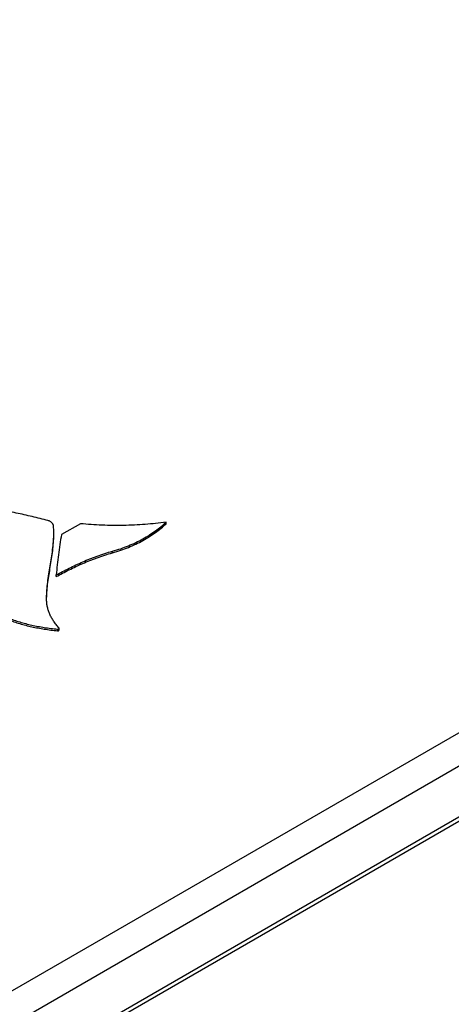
# Model space of a CAD drawing. Header units: inches. Extents: x 0 to 34, y 0 to 22.
# Tile 35 of 37: x 29.6 to 30.4, y 17.2 to 19.1. Entities that reach past the tile are written whole.
import ezdxf

# ---------------------------------------------------------------- set-up
doc = ezdxf.new("R2010")
doc.units = ezdxf.units.IN
doc.header["$LTSCALE"] = 1.87
doc.header["$MEASUREMENT"] = 0
doc.layers.get('0').update_dxf_attribs({"linetype": 'CONTINUOUS'})

msp = doc.modelspace()

# ---------------------------------------------------------------- linework, layer by layer
at = {"color": 7, "linetype": 'CONTINUOUS'}
for p, q in [((27.8881, 16.2724), (32.8284, 19.1248)), ((27.9165, 16.2239), (32.8567, 19.0763)), ((27.9179, 16.1266), (32.8582, 18.9791)), ((27.9179, 16.1185), (32.2847, 18.6398)), ((29.7036, 18.1485), (29.6664, 18.1276)), ((29.8693, 18.1483), (29.8693, 18.1515)), ((29.7655, 18.0921), (29.7655, 18.0953)), ((29.656, 18.046), (29.656, 18.0493)), ((29.6376, 18.0008), (29.6376, 18.0033)), ((29.659, 17.941), (29.659, 17.9442)), ((29.6618, 17.946), (29.6614, 17.9468)), ((29.6618, 17.9427), (29.6618, 17.946))]:
    msp.add_line(p, q, dxfattribs=at)
msp.add_arc((29.4704, 18.1302), 0.1811, 359.9353, 4.679, dxfattribs=at)
for points, knots in [([(29.6403, 18.1546), (29.6301, 18.1573), (29.6098, 18.1624), (29.5788, 18.1693), (29.5473, 18.1754), (29.5261, 18.179), (29.5153, 18.1807)], [0, 0, 0, 0, 0.246417, 0.493523, 0.743873, 1, 1, 1, 1]), ([(29.6509, 18.145), (29.6509, 18.1454), (29.6507, 18.1461), (29.6504, 18.1469), (29.65, 18.1476), (29.6496, 18.1483), (29.6489, 18.1493), (29.6479, 18.1504), (29.6464, 18.1517), (29.6446, 18.1529), (29.6426, 18.1539), (29.6411, 18.1544), (29.6403, 18.1546)], [0, 0, 0, 0, 0.08651, 0.134175, 0.184788, 0.238316, 0.294695, 0.4156, 0.546905, 0.6881, 0.839025, 1, 1, 1, 1]), ([(29.8693, 18.1515), (29.8625, 18.1506), (29.8489, 18.1489), (29.8284, 18.147), (29.8077, 18.1457), (29.7868, 18.145), (29.7659, 18.145), (29.745, 18.1456), (29.7243, 18.1467), (29.7105, 18.1478), (29.7036, 18.1485)], [0, 0, 0, 0, 0.123076, 0.247447, 0.372754, 0.498626, 0.62468, 0.750525, 0.875765, 1, 1, 1, 1]), ([(29.7655, 18.0953), (29.7708, 18.0968), (29.7812, 18.0999), (29.7962, 18.1056), (29.8105, 18.1119), (29.824, 18.1189), (29.8367, 18.1264), (29.8485, 18.1344), (29.8593, 18.1427), (29.8661, 18.1485), (29.8693, 18.1515)], [0, 0, 0, 0, 0.138219, 0.273057, 0.404376, 0.531986, 0.655645, 0.775075, 0.889968, 1, 1, 1, 1]), ([(29.7655, 18.0921), (29.7708, 18.0936), (29.7812, 18.0967), (29.7962, 18.1024), (29.8105, 18.1087), (29.824, 18.1157), (29.8367, 18.1232), (29.8485, 18.1311), (29.8593, 18.1395), (29.8661, 18.1453), (29.8693, 18.1483)], [0, 0, 0, 0, 0.138219, 0.273057, 0.404376, 0.531986, 0.655645, 0.775075, 0.889968, 1, 1, 1, 1]), ([(29.6376, 18.0033), (29.6376, 18.006), (29.6377, 18.0114), (29.6383, 18.0221), (29.6397, 18.0353), (29.6419, 18.0511), (29.6446, 18.0668), (29.6472, 18.0825), (29.6494, 18.0982), (29.6508, 18.1114), (29.6514, 18.122), (29.6515, 18.1273), (29.6515, 18.13)], [0, 0, 0, 0, 0.063286, 0.126239, 0.251535, 0.376434, 0.501146, 0.625715, 0.750187, 0.874767, 0.937253, 1, 1, 1, 1]), ([(29.6376, 18.0033), (29.6377, 18.006), (29.6379, 18.0112), (29.6386, 18.0216), (29.64, 18.0345), (29.6423, 18.0498), (29.6448, 18.0651), (29.6473, 18.0804), (29.6495, 18.0958), (29.6508, 18.1086), (29.6514, 18.119), (29.6515, 18.1242), (29.6515, 18.1268)], [0, 0, 0, 0, 0.063166, 0.126051, 0.251302, 0.376214, 0.500954, 0.625557, 0.750073, 0.874709, 0.937226, 1, 1, 1, 1]), ([(29.6664, 18.1276), (29.6652, 18.1211), (29.6631, 18.108), (29.6606, 18.0884), (29.6583, 18.0688), (29.6568, 18.0558), (29.656, 18.0493)], [0, 0, 0, 0, 0.250654, 0.500623, 0.750317, 1, 1, 1, 1]), ([(29.656, 18.0493), (29.6602, 18.0515), (29.6686, 18.0559), (29.6814, 18.0624), (29.6945, 18.0687), (29.7078, 18.0748), (29.7192, 18.0796), (29.7286, 18.0833), (29.7381, 18.0868), (29.7504, 18.091), (29.7604, 18.0939), (29.7655, 18.0953)], [0, 0, 0, 0, 0.119505, 0.239979, 0.361681, 0.484912, 0.610026, 0.673419, 0.737444, 0.867491, 1, 1, 1, 1]), ([(29.656, 18.046), (29.6602, 18.0482), (29.6686, 18.0527), (29.6814, 18.0592), (29.6945, 18.0655), (29.7078, 18.0716), (29.7192, 18.0764), (29.7286, 18.0801), (29.7381, 18.0836), (29.7504, 18.0878), (29.7604, 18.0907), (29.7655, 18.0921)], [0, 0, 0, 0, 0.119505, 0.239979, 0.361681, 0.484912, 0.610026, 0.673419, 0.737444, 0.867491, 1, 1, 1, 1]), ([(29.6614, 17.9468), (29.6595, 17.9489), (29.656, 17.9531), (29.6512, 17.9596), (29.6471, 17.9662), (29.6438, 17.9729), (29.6411, 17.9797), (29.6392, 17.9867), (29.638, 17.9937), (29.6377, 17.9984), (29.6376, 18.0008)], [0, 0, 0, 0, 0.138496, 0.271681, 0.400143, 0.524581, 0.645809, 0.764754, 0.882446, 1, 1, 1, 1]), ([(29.5631, 17.966), (29.5668, 17.9645), (29.5743, 17.9617), (29.5856, 17.9581), (29.5971, 17.9548), (29.6089, 17.952), (29.6209, 17.9496), (29.6333, 17.9475), (29.646, 17.9457), (29.6546, 17.9447), (29.659, 17.9442)], [0, 0, 0, 0, 0.121142, 0.241783, 0.362769, 0.484914, 0.608991, 0.735739, 0.865854, 1, 1, 1, 1]), ([(29.5631, 17.9628), (29.5668, 17.9613), (29.5743, 17.9585), (29.5856, 17.9548), (29.5971, 17.9516), (29.6089, 17.9488), (29.6209, 17.9464), (29.6333, 17.9443), (29.646, 17.9425), (29.6546, 17.9414), (29.659, 17.941)], [0, 0, 0, 0, 0.121142, 0.241783, 0.362769, 0.484914, 0.608991, 0.735739, 0.865854, 1, 1, 1, 1]), ([(29.659, 17.9442), (29.6593, 17.9441), (29.6598, 17.9442), (29.6605, 17.9444), (29.6609, 17.9446), (29.6612, 17.9449), (29.6615, 17.9452), (29.6617, 17.9455), (29.6618, 17.9458), (29.6618, 17.9459), (29.6618, 17.946)], [0, 0, 0, 0, 0.268951, 0.404364, 0.536642, 0.663086, 0.781798, 0.8928, 0.946504, 1, 1, 1, 1]), ([(29.659, 17.941), (29.6593, 17.9409), (29.6598, 17.941), (29.6605, 17.9412), (29.6609, 17.9414), (29.6612, 17.9417), (29.6615, 17.942), (29.6617, 17.9423), (29.6618, 17.9426), (29.6618, 17.9427), (29.6618, 17.9427)], [0, 0, 0, 0, 0.268951, 0.404364, 0.536642, 0.663086, 0.781798, 0.8928, 0.946504, 1, 1, 1, 1])]:
    msp.add_open_spline(points, degree=3, knots=knots, dxfattribs=at)

doc.saveas('drawing.dxf')
